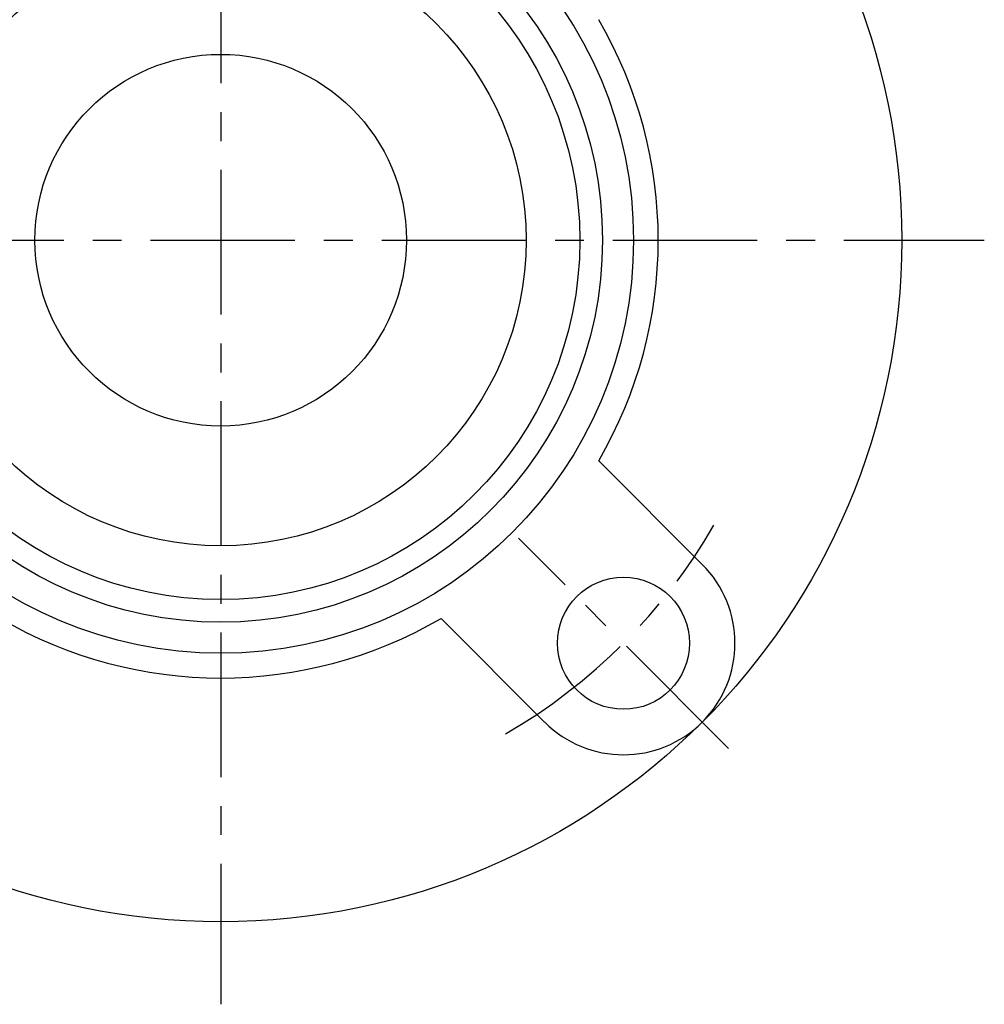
# Model space of a CAD drawing. Extents: x -93 to 221, y -92 to 221.
# Tile 2 of 10: x -24 to 92, y -92 to 27. Entities that reach past the tile are written whole.
import ezdxf

# ---------------------------------------------------------------- set-up
doc = ezdxf.new("R2010")
doc.units = 0
doc.header["$LTSCALE"] = 14
doc.linetypes.add('CENTER', pattern=[2, 1.25, -0.25, 0.25, -0.25])
doc.layers.get('0').update_dxf_attribs({"linetype": 'CONTINUOUS'})
doc.layers.add('CENTER', color=1, linetype='CENTER')

msp = doc.modelspace()

# ---------------------------------------------------------------- linework, layer by layer
for p, q in [((58.34, -39.24), (45.79, -26.69)), ((39.24, -58.34), (26.69, -45.79))]:
    msp.add_line(p, q)
for centre, radius in [((0, 0), 82.5), ((0, 0), 50), ((0, 0), 46.24), ((0, 0), 43.5), ((0, 0), 37), ((0, 0), 22.5), ((48.79, -48.79), 8)]:
    msp.add_circle(centre, radius)
for centre, radius, start, end in [((0, 0), 53, 329.7568, 30.2432), ((48.79, -48.79), 13.5, 225, 45), ((0, 0), 53, 239.7568, 300.2432)]:
    msp.add_arc(centre, radius, start, end)
at = {"layer": 'CENTER'}
for p, q in [((0, 92.5), (0, -92.5)), ((-92.5, 0), (92.5, 0)), ((61.52, -61.52), (36.06, -36.06))]:
    msp.add_line(p, q, dxfattribs=at)
msp.add_arc((0, 0), 69, 300.0106, 329.9894, dxfattribs=at)

doc.saveas('drawing.dxf')
